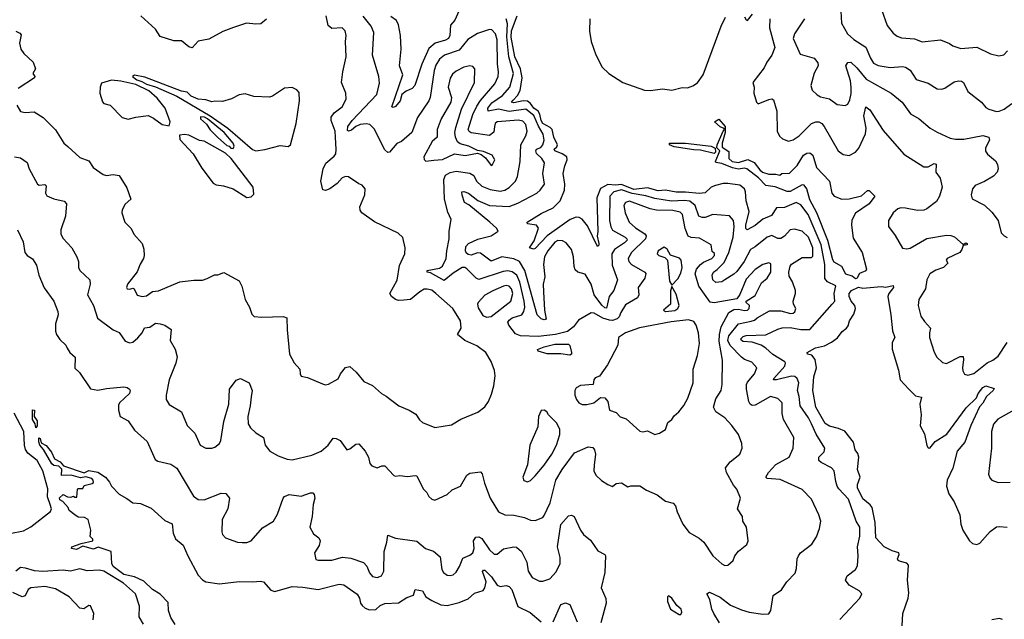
# Model space of a CAD drawing. Extents: x 1493970 to 1595317, y 729910 to 844791.
# Tile 63 of 256: x 1550200 to 1556686, y 762258 to 766209. Entities that reach past the tile are written whole.
import ezdxf

# ---------------------------------------------------------------- set-up
doc = ezdxf.new("R2010")
doc.units = 0

msp = doc.modelspace()

# ---------------------------------------------------------------- linework, layer by layer
at = {"layer": '0CON10XD'}
for points in [[(1553093.8, 766265), (1553067.1, 766205), (1553038.4, 766171.6), (1553033.2, 766105), (1553025, 766085.5), (1553005.8, 766074.2), (1552936.5, 766055), (1552895, 766019.2), (1552849.5, 765915), (1552803.6, 765775), (1552784.7, 765755.3), (1552745, 765737.5), (1552717.3, 765715), (1552707, 765673), (1552675, 765637.3), (1552661.1, 765631.1), (1552650.6, 765635), (1552724.7, 765845), (1552700.9, 765905), (1552712.5, 766015), (1552709.1, 766105), (1552696.2, 766175), (1552682.9, 766202.9), (1552645, 766228.8)], [(1555610, 766265), (1555614.4, 766185), (1555652.5, 766115), (1555695, 766077.3), (1555775, 766028.2), (1555805.2, 765955.2), (1555825, 765922.7), (1555855, 765906.4), (1555935, 765893.8), (1556015, 765900), (1556036.2, 765896.2), (1556065, 765875.8), (1556105.5, 765815.5), (1556185, 765791.2), (1556245, 765753.8), (1556275, 765750), (1556295, 765757.5), (1556355, 765798.9), (1556385, 765806.9), (1556405, 765804.3), (1556417.1, 765795), (1556446.4, 765736.4), (1556535.7, 765665.7), (1556565, 765631.2), (1556585, 765618.8), (1556635, 765604.3), (1556652.5, 765605), (1556685, 765618.5), (1556735, 765656.5)], [(1555876.2, 766275), (1555915, 766171.2), (1555955, 766120.8), (1555980.4, 766100.4), (1556008.3, 766088.3), (1556095, 766082.7), (1556145, 766063.2), (1556265, 766077.1), (1556325, 766052), (1556347, 766037), (1556399.1, 766019.1), (1556505, 766027.5), (1556594.4, 765984.4), (1556651.2, 765971.2), (1556683.2, 765976.8), (1556707.3, 766002.7)], [(1550180.6, 765645), (1550205, 765603.8), (1550235, 765598), (1550295, 765602), (1550355, 765564), (1550435, 765484), (1550491.4, 765395), (1550517, 765373), (1550595, 765300), (1550655, 765278.8), (1550684.1, 765234.1), (1550748.7, 765188.7), (1550772.4, 765182.4), (1550815, 765188.1), (1550855, 765182.5), (1550905, 765100), (1550930.8, 765025), (1550895, 764993.3), (1550873.8, 764955), (1550873.3, 764935), (1550892.5, 764875), (1550935, 764832.5), (1550951.2, 764795), (1551006, 764735), (1551017.3, 764697.3), (1551018.8, 764655), (1551016.2, 764635), (1550993.2, 764596.8), (1550973.7, 764546.3), (1550909.4, 764465), (1550904.3, 764445), (1550908.8, 764435), (1550925, 764432.3), (1550945, 764438.8), (1550954.7, 764434.7), (1550974.6, 764394.6), (1551005.6, 764384.4), (1551035, 764390), (1551075, 764417.5), (1551115, 764421.9), (1551255, 764480.8), (1551347, 764493), (1551405, 764492.5), (1551435, 764502.5), (1551483.6, 764526.4), (1551505, 764527.5), (1551545, 764542.5), (1551645, 764487.5), (1551663.9, 764453.9), (1551684.2, 764364.2), (1551713.9, 764313.9), (1551729.3, 764269.3), (1551745, 764252.5), (1551795, 764248.8), (1551935, 764254), (1551960, 764245), (1551960.8, 764165), (1551977.5, 764005), (1552007.7, 763947.7), (1552046.1, 763906.1), (1552046.7, 763875), (1552055, 763860), (1552095, 763850), (1552195, 763808.8), (1552215, 763803.3), (1552235, 763806.7), (1552298.7, 763841.3), (1552313.3, 763875), (1552345, 763916.7), (1552375, 763922.5), (1552415.9, 763885.9), (1552466.2, 763825), (1552525, 763798), (1552583.8, 763745), (1552615, 763728), (1552697.5, 763665), (1552765.5, 763635.5), (1552808.7, 763608.7), (1552832.6, 763572.6), (1552853.4, 763553.4), (1552935, 763521.4), (1553045, 763538.8), (1553105, 763575.8), (1553218.3, 763621.7), (1553263.3, 763656.7), (1553288.2, 763691.8), (1553307.9, 763742.1), (1553322.5, 763795), (1553331.7, 763861.7), (1553327.1, 763897.1), (1553305.5, 763955.5), (1553270, 764015), (1553210.4, 764060.4), (1553131.9, 764095), (1553083.8, 764135), (1553107.5, 764175), (1553104, 764225), (1553052.5, 764305), (1552941.2, 764405), (1552915, 764425.7), (1552885, 764434), (1552865, 764432.5), (1552835, 764415.8), (1552775, 764365.6), (1552730.9, 764360.9), (1552695, 764358.9), (1552675, 764365.6), (1552648.1, 764385), (1552637.8, 764405), (1552687.1, 764492.9), (1552701.7, 764588.3), (1552737.8, 764665), (1552739.2, 764705), (1552723.6, 764773.6), (1552692.3, 764802.3), (1552537, 764877), (1552453.8, 764935), (1552443, 764953), (1552441.4, 764975), (1552474.2, 765055), (1552476.2, 765095), (1552455, 765118.8), (1552435, 765126.2), (1552365, 765173.8), (1552345, 765175.6), (1552325, 765166.7), (1552290.8, 765129.2), (1552242.9, 765095), (1552215, 765083.2), (1552196.8, 765086.8), (1552184.6, 765145), (1552200, 765225), (1552217, 765263), (1552271.3, 765308.7), (1552282, 765325), (1552285.6, 765354.4), (1552279.6, 765435), (1552277, 765475), (1552251.4, 765545), (1552252.7, 765567.3), (1552271.1, 765595), (1552324.6, 765635.4), (1552351.5, 765685), (1552347.5, 765725), (1552320.8, 765795), (1552327.5, 765865), (1552350.6, 765965), (1552346.7, 766065), (1552351.1, 766105), (1552344.5, 766134.5), (1552325, 766154.3), (1552255, 766150), (1552230.8, 766170.8), (1552218.9, 766235)], [(1551825, 766211.2), (1551787.9, 766182.1), (1551755, 766178.6), (1551694.5, 766185.5), (1551607.5, 766157.5), (1551538.7, 766131.3), (1551445, 766080), (1551375, 766068), (1551335, 766023.8), (1551315, 766030), (1551265, 766069.2), (1551215, 766070), (1551125, 766098), (1551095, 766146.2), (1550998.6, 766235)], [(1552935, 763043.3), (1553015, 763080), (1553048.6, 763111.4), (1553103.3, 763135), (1553145, 763208), (1553165, 763220), (1553235, 763228.8), (1553246.6, 763216.6), (1553261.9, 763155), (1553299.6, 763055), (1553353.8, 762965), (1553395, 762946.7), (1553455, 762943.3), (1553525, 762927.5), (1553565, 762910), (1553595, 762908.1), (1553645, 762927.5), (1553655, 762942), (1553695, 763025.8), (1553732.8, 763175), (1553774.1, 763245), (1553855, 763355.6), (1553945, 763394), (1553975, 763390), (1553986, 763375), (1553992.5, 763345), (1553985, 763272.5), (1553981.9, 763235), (1553995, 763206.7), (1554032.1, 763172.1), (1554075, 763146.7), (1554105, 763132.5), (1554128.3, 763151.7), (1554165, 763157.5), (1554205, 763130), (1554225, 763137.5), (1554285, 763136.2), (1554328.8, 763108.8), (1554398.3, 763078.3), (1554455, 763036), (1554505, 763023.8), (1554519.2, 763005), (1554530, 762965), (1554569.2, 762885), (1554610.5, 762830.5), (1554675, 762793.1), (1554706.9, 762766.9), (1554765, 762676.2), (1554825, 762622.5), (1554845, 762612.5), (1554865, 762614), (1554900, 762645), (1554911.2, 762675), (1554935, 762707.5), (1554989.7, 762750.3), (1554998.9, 762775), (1554987.5, 762865), (1554964.4, 762905), (1554962, 762935), (1554929.4, 762985), (1554948.6, 763055), (1554924, 763115), (1554902.6, 763142.6), (1554855, 763224), (1554850, 763255), (1554881.2, 763295), (1554944.5, 763345.5), (1554960, 763385), (1554958, 763415), (1554936.2, 763475), (1554892, 763535), (1554845, 763585.6), (1554785.4, 763625.4), (1554770.9, 763655), (1554785, 763710.8), (1554820, 763765), (1554827.5, 763805), (1554830.8, 763965), (1554808.8, 764088.8), (1554808.9, 764135), (1554821.7, 764185), (1554871.3, 764278.7), (1554905, 764298.9), (1554935, 764300.6), (1554975, 764291.4), (1554995.5, 764295), (1555005.4, 764305), (1555006.9, 764325), (1554986.7, 764345), (1554986.7, 764355), (1555045, 764392.3), (1555085.7, 764474.3), (1555124.1, 764505.9), (1555148, 764545), (1555148.9, 764598.9), (1555135, 764607.3), (1555095, 764595.5), (1555045, 764563.1), (1554985, 764499.6), (1554945, 764398), (1554925, 764370), (1554775, 764341.9), (1554747.6, 764347.6), (1554673.3, 764453.3), (1554649.5, 764535), (1554659.1, 764565), (1554685, 764595.3), (1554705, 764610.9), (1554758.5, 764635), (1554776.2, 764655), (1554777.8, 764667.8), (1554761.1, 764681.1), (1554754.5, 764724.5), (1554679, 764769), (1554623.8, 764773.8), (1554603, 764783), (1554582.9, 764832.9), (1554565.9, 764925), (1554551.5, 764941.5), (1554502.1, 764952.1), (1554395, 764952.8), (1554352.8, 764962.8), (1554216.6, 765013.4), (1554190, 765005), (1554180.7, 764985), (1554188, 764935), (1554215.2, 764875.2), (1554256.5, 764836.5), (1554318.3, 764798.3), (1554327.6, 764785), (1554323.5, 764765), (1554231.1, 764675), (1554209.2, 764635), (1554213.1, 764615), (1554230.8, 764595), (1554318.8, 764545), (1554325.5, 764535.5), (1554318.2, 764505), (1554274.5, 764445), (1554277.9, 764395), (1554269.5, 764375), (1554191.2, 764328.8), (1554160, 764280), (1554149.4, 764250.6), (1554135, 764238.3), (1554105, 764227.3), (1554085, 764228.6), (1554041.7, 764241.7), (1553985, 764274.5), (1553965, 764276.9), (1553881.5, 764228.5), (1553848, 764185), (1553808.2, 764155), (1553728.6, 764135), (1553615, 764120.3), (1553498, 764125), (1553465, 764139.6), (1553421.8, 764195), (1553416.4, 764215), (1553425, 764228.9), (1553445, 764243.1), (1553508.2, 764265), (1553521.1, 764285), (1553526.5, 764315), (1553523.8, 764355), (1553495, 764479.6), (1553474.6, 764524.6), (1553445, 764548.3), (1553415, 764554.3), (1553385, 764549.8), (1553225, 764497.3), (1553205.9, 764505.9), (1553145, 764567.5), (1553133.3, 764575), (1553115.3, 764575.3), (1553055, 764538.3), (1552995, 764489.2), (1552905, 764540.6), (1552884.2, 764545), (1552885, 764556.5), (1552965, 764570.7), (1552985.9, 764584.1), (1553008.7, 764635), (1553014.4, 764685.6), (1553030, 764765), (1553028.4, 764815), (1553042.6, 764892.6), (1553021.2, 764941.2), (1552997.8, 765025), (1552993.3, 765155), (1553003.8, 765185), (1553035, 765200.9), (1553075, 765210.8), (1553165, 765197.5), (1553192.6, 765182.6), (1553209.1, 765145), (1553245, 765111.8), (1553298.9, 765088.9), (1553365, 765078), (1553394.7, 765085.3), (1553425, 765103.3), (1553465, 765144.4), (1553480, 765175), (1553496.2, 765275), (1553501.1, 765385), (1553535, 765444.2), (1553543.8, 765475), (1553535, 765517.5), (1553515, 765539.6), (1553485, 765546.1), (1553345, 765535.4), (1553332.2, 765525), (1553327.1, 765505), (1553323.1, 765466.9), (1553293.8, 765446.2), (1553175, 765464.2), (1553161.5, 765471.5), (1553154.7, 765485), (1553185.5, 765585), (1553210.5, 765639.5), (1553235, 765677.3), (1553330, 765785), (1553350.8, 765835), (1553354.7, 765865), (1553346.7, 765915), (1553344.7, 766075), (1553334.6, 766115), (1553311.1, 766141.1), (1553295, 766143.3), (1553215, 766117.2), (1553152.1, 766077.9), (1553095, 766007.4), (1552998.1, 765975), (1552965, 765948.5), (1552941.2, 765908.8), (1552929.6, 765875), (1552904.1, 765695), (1552895, 765673.5), (1552820, 765565), (1552784, 765465), (1552715, 765406.2), (1552685, 765392.5), (1552635, 765335.8), (1552625, 765334.2), (1552605, 765350.8), (1552535, 765490), (1552507.1, 765517.1), (1552482.9, 765522.9), (1552442.3, 765517.7), (1552414.8, 765505.2), (1552385, 765480), (1552365, 765474.2), (1552358.8, 765478.8), (1552361.5, 765505), (1552389.2, 765545), (1552553.3, 765715), (1552570, 765790), (1552566.7, 765835), (1552523.6, 765975), (1552533.5, 766125), (1552515.9, 766165.9), (1552462.9, 766232.9)], [(1554809.8, 762235), (1554772.2, 762295), (1554758.5, 762325), (1554747.1, 762387.1), (1554727.5, 762425), (1554744.1, 762435.9), (1554815, 762404.5), (1554881.7, 762351.7), (1554955, 762320), (1555005, 762305.5), (1555095, 762291.1), (1555135.5, 762294.5), (1555147.5, 762315), (1555164, 762415), (1555217.6, 762452.4), (1555254.2, 762505), (1555308, 762562), (1555318.3, 762591.7), (1555322.2, 762655), (1555329.4, 762675), (1555344.3, 762695), (1555417.2, 762752.8), (1555450, 762800), (1555469.4, 762855), (1555477.1, 762905), (1555464.4, 762945), (1555415, 763048.8), (1555355, 763114), (1555209.6, 763179.6), (1555125, 763186.2), (1555116.2, 763195), (1555131.9, 763225), (1555181.7, 763278.3), (1555268.6, 763325), (1555294.4, 763385), (1555300.6, 763455), (1555231.1, 763575), (1555222.8, 763612.8), (1555223.1, 763685), (1555195, 763713.1), (1555145, 763726.5), (1555045, 763669.1), (1555025, 763665.7), (1555012, 763675), (1555003.4, 763693.4), (1554988, 763775), (1554988.4, 763805), (1554995, 763820.9), (1555040.3, 763875), (1555055.4, 763915.4), (1555022.6, 763952.6), (1554975, 763968.8), (1554955, 763984.5), (1554881.3, 764061.3), (1554865.4, 764095), (1554872, 764125), (1554935, 764204.7), (1555017.8, 764222.2), (1555040.8, 764229.2), (1555057.9, 764245), (1555138.7, 764291.3), (1555215, 764290.4), (1555276.9, 764273.1), (1555295, 764273.8), (1555306.4, 764283.6), (1555312.7, 764305), (1555297.8, 764335), (1555295.6, 764354.4), (1555311.4, 764405), (1555310, 764425), (1555291.7, 764481.7), (1555268.6, 764518.6), (1555266.5, 764545), (1555275.4, 764585), (1555285, 764598.5), (1555355, 764641.2), (1555415, 764642.5), (1555425, 764650), (1555425, 764705.8), (1555396.6, 764775), (1555355, 764815.6), (1555305, 764829.4), (1555275, 764824.4), (1555237.8, 764782.2), (1555215, 764766.2), (1555195, 764767.1), (1555155, 764786.4), (1555125, 764775.9), (1555045, 764711.6), (1555013.8, 764695), (1554972.3, 764615), (1554925, 764549.7), (1554905, 764531.2), (1554844.8, 764495.2), (1554825, 764480.4), (1554785, 764476.5), (1554765.5, 764495), (1554760.8, 764525), (1554769.4, 764545), (1554795, 764561.8), (1554841.2, 764608.8), (1554871.1, 764675), (1554899.1, 764775), (1554906.4, 764846.4), (1554901.4, 764885), (1554876.1, 764916.1), (1554765, 764924.1), (1554715, 764904.6), (1554694.7, 764904.7), (1554674.5, 764915), (1554650.5, 764985), (1554615, 765012.2), (1554577.1, 765017.1), (1554493.3, 765013.3), (1554385, 765029.4), (1554325, 765047.5), (1554235, 765064.1), (1554165, 765088.5), (1554114.6, 765075), (1554086.7, 765045), (1554085.3, 764884.7), (1554093.6, 764843.6), (1554105, 764822.9), (1554189.1, 764775), (1554200, 764765), (1554201.3, 764755), (1554185, 764737.5), (1554118.7, 764695), (1554100.8, 764665), (1554102.2, 764592.2), (1554138.5, 764495), (1554114.4, 764425), (1554083.1, 764385), (1554065, 764308.5), (1554055, 764309.8), (1554035, 764327), (1553983.7, 764395), (1553965, 764465.7), (1553925, 764532.5), (1553875.7, 764545.7), (1553860.2, 764560.2), (1553851.6, 764581.6), (1553848, 764645), (1553835.6, 764695), (1553799.4, 764739.4), (1553775, 764752.3), (1553745, 764754.4), (1553725, 764743), (1553678.3, 764685), (1553657.6, 764645), (1553650.2, 764595), (1553659.5, 764515), (1553648.7, 764465), (1553651, 764415), (1553657, 764295), (1553668.5, 764235), (1553655, 764230), (1553635, 764237.9), (1553608.9, 764265), (1553526.9, 764556.9), (1553493.4, 764615), (1553455, 764633.7), (1553375, 764646.8), (1553305, 764617.1), (1553235, 764671.1), (1553215, 764671.5), (1553175, 764656.7), (1553155, 764660.9), (1553141.6, 764671.6), (1553136.5, 764685), (1553138.9, 764715), (1553157.1, 764735), (1553217, 764763), (1553306.1, 764783.9), (1553352, 764815), (1553341.1, 764835), (1553297.8, 764875), (1553159, 764989), (1553130.5, 765005), (1553115, 765051.9), (1553112.2, 765075), (1553125, 765076.5), (1553155.5, 765065.5), (1553216.9, 765016.9), (1553294.2, 764984.2), (1553425, 764978.5), (1553480.6, 764999.4), (1553605.7, 765065), (1553629.4, 765085), (1553658.1, 765125), (1553647.1, 765195), (1553657.9, 765265), (1553640, 765295), (1553605, 765326), (1553599.5, 765345), (1553605, 765356), (1553632.5, 765367.5), (1553646.9, 765385), (1553655.3, 765415), (1553648.9, 765455), (1553616.6, 765506.6), (1553586.6, 765576.6), (1553535, 765619.2), (1553425, 765602.9), (1553355, 765618.6), (1553286.6, 765606.6), (1553284.4, 765625), (1553310.1, 765659.9), (1553379.9, 765710.1), (1553427.6, 765765), (1553452.5, 765855), (1553422, 765965), (1553410, 766095), (1553412.5, 766182.5), (1553405.3, 766215)], [(1555603, 762257), (1555735, 762396.7), (1555746.7, 762425), (1555730, 762445), (1555665, 762483.3), (1555640, 762515), (1555651.2, 762545), (1555705, 762585.7), (1555719.4, 762610.6), (1555723.3, 762675), (1555718.8, 762735), (1555734.5, 762805), (1555733.5, 762865), (1555710, 762905), (1555659.5, 763049.5), (1555596.3, 763116.3), (1555585.6, 763135), (1555575.6, 763165), (1555566.4, 763236.4), (1555548, 763255), (1555479.9, 763289.9), (1555464.5, 763305), (1555464.5, 763325), (1555499.5, 763360.5), (1555504.5, 763385), (1555447.7, 763477.7), (1555415, 763545.5), (1555395.4, 763585.4), (1555340.8, 763665), (1555335.2, 763725), (1555324.5, 763765), (1555332.2, 763815), (1555322, 763845), (1555306.6, 763856.6), (1555285, 763860), (1555186.2, 763835), (1555166.1, 763836.1), (1555167.3, 763845), (1555241.2, 763925), (1555245.4, 763945), (1555240.5, 763955), (1555161.7, 764001.7), (1555114.7, 764045), (1555085, 764063.1), (1555025, 764084.4), (1554965, 764088.8), (1554953.8, 764095), (1554951.2, 764105), (1554965, 764121.2), (1554985, 764128), (1555115, 764131.1), (1555195, 764170.4), (1555222.5, 764177.5), (1555275, 764180.7), (1555345, 764167.3), (1555405, 764166.2), (1555553.1, 764335), (1555569.6, 764355), (1555564.5, 764405), (1555577.1, 764455), (1555521.9, 764481.9), (1555503.2, 764503.2), (1555503.9, 764596.1), (1555480.3, 764725), (1555395, 764926.1), (1555345, 764989.3), (1555315, 765004.1), (1555238.4, 764971.6), (1555185, 764968.5), (1555151.7, 764918.3), (1555095, 764894.7), (1555045, 764852.7), (1554993.2, 764823.2), (1554983.5, 764833.5), (1554983.2, 764855), (1555006, 764945), (1554986.7, 765015), (1554982.3, 765075), (1554973.8, 765093.8), (1554945, 765118.3), (1554865, 765130.2), (1554835, 765130.4), (1554784.1, 765115.9), (1554755, 765104.5), (1554715, 765068.5), (1554675, 765062.7), (1554585, 765072.6), (1554525, 765071.8), (1554455, 765086), (1554405, 765080.7), (1554335, 765100), (1554245, 765090.8), (1554165, 765123.5), (1554125, 765117.5), (1554075, 765122.5), (1554025, 765096.5), (1554001.5, 765035), (1554007.5, 764812.5), (1554003.2, 764783.2), (1554015.4, 764735), (1554015, 764723.3), (1554006.7, 764715), (1553941, 764851), (1553905.2, 764895.2), (1553885, 764906), (1553865, 764906.6), (1553826.9, 764893.1), (1553704.4, 764805.6), (1553675, 764783.4), (1553595, 764700.6), (1553585, 764697.1), (1553557.5, 764705), (1553589.4, 764750.6), (1553617.2, 764835), (1553605, 764853.9), (1553545, 764864.6), (1553542.5, 764875), (1553635, 764931.2), (1553715, 764968.2), (1553759.8, 765015), (1553788.7, 765085), (1553790.6, 765125), (1553779.8, 765195), (1553790.8, 765245), (1553807.4, 765285), (1553805.2, 765305), (1553773.9, 765325), (1553724.3, 765345), (1553720, 765355), (1553739.2, 765370.8), (1553742.9, 765385), (1553719.6, 765435), (1553707.1, 765485), (1553695, 765498.9), (1553645.7, 765525.7), (1553635.7, 765545), (1553627.2, 765587.2), (1553615.9, 765605), (1553586.7, 765625), (1553565, 765657.3), (1553545, 765672.9), (1553516.1, 765673.9), (1553455, 765660.2), (1553440, 765665), (1553450.9, 765679.1), (1553479.8, 765710.2), (1553497.2, 765742.8), (1553510.2, 765825), (1553499.5, 765885), (1553461.5, 765965), (1553437.3, 766092.7), (1553439, 766135), (1553476, 766235)], [(1553955.5, 766215), (1553953.6, 766133.6), (1553965.5, 766065.5), (1553995, 765977.5), (1554036.2, 765895), (1554080, 765855), (1554173.8, 765795), (1554315, 765744.2), (1554355, 765741.4), (1554435, 765753.8), (1554495, 765743.8), (1554565, 765761.2), (1554599.3, 765760.7), (1554635, 765772), (1554665, 765792), (1554702.2, 765845), (1554820, 766165), (1554848.9, 766225)], [(1554975, 766227.5), (1554985, 766207.5), (1554995, 766203.3), (1555027.5, 766245)], [(1555142.3, 766215), (1555139.4, 766155), (1555173.5, 766025), (1555155, 765975.8), (1555121.3, 765928.7), (1555105, 765891.5), (1555029.2, 765795), (1555038, 765765), (1555036.2, 765725), (1555054.2, 765664.2), (1555065, 765653.8), (1555135, 765683.8), (1555155, 765686.2), (1555165, 765680), (1555187.5, 765605), (1555188.8, 765475), (1555205, 765440.8), (1555225, 765424.2), (1555265, 765409.2), (1555295, 765416.7), (1555335, 765444.5), (1555416.1, 765523.9), (1555445, 765536.5), (1555465, 765536.2), (1555483.3, 765525), (1555498.5, 765505), (1555592, 765345), (1555625, 765320), (1555665, 765313.3), (1555705, 765335.7), (1555727, 765363), (1555772.4, 765457.6), (1555775.3, 765495), (1555760.7, 765575), (1555775, 765634), (1555800.5, 765615), (1555888.7, 765478.7), (1556023.6, 765323.6), (1556155, 765239.2), (1556185, 765239.1), (1556225, 765261.2), (1556237.7, 765257.7), (1556234.6, 765204.6), (1556264.7, 765164.7), (1556276.3, 765105), (1556260.2, 765045), (1556240.1, 765009.9), (1556175, 764961.7), (1556155, 764953.6), (1556115, 764950.7), (1556035, 764967.8), (1556005, 764968.5), (1555985, 764962.2), (1555953.6, 764936.4), (1555924.3, 764885), (1555922.5, 764845), (1555966.6, 764786.6), (1556015, 764703.3), (1556045, 764699.2), (1556065, 764703.1), (1556175, 764766.2), (1556305, 764788.2), (1556335, 764786.9), (1556358.3, 764778.3), (1556415, 764727.5), (1556432.5, 764737.5), (1556442.5, 764735), (1556442.5, 764725), (1556415, 764720), (1556406.9, 764695), (1556392.2, 764675), (1556310, 764635), (1556303.3, 764625), (1556313.3, 764605), (1556285, 764575.8), (1556235, 764558.2), (1556196.6, 764533.4), (1556176.2, 764495), (1556166.2, 764435), (1556122.2, 764365), (1556118.6, 764325), (1556137.1, 764255), (1556159.5, 764219.5), (1556200, 764175), (1556192.9, 764145), (1556194.4, 764114.4), (1556225, 764017.5), (1556242, 763985)], [(1555370.5, 766215), (1555303.8, 766116.2), (1555295.4, 766085), (1555341.1, 765981.1), (1555434.2, 765954.2), (1555458, 765925), (1555460, 765905), (1555434, 765856), (1555412.2, 765775), (1555421.4, 765745), (1555452.6, 765712.6), (1555475, 765699.4), (1555535, 765687.3), (1555585, 765649.5), (1555637.4, 765642.6), (1555655, 765652), (1555668.6, 765681.4), (1555677.3, 765722.7), (1555676.4, 765763.6), (1555673, 765805), (1555642.9, 765905), (1555655, 765927.1), (1555675, 765928.1), (1555715, 765892.2), (1555777, 765817), (1555940, 765725), (1556014.4, 765665), (1556068.2, 765588.2), (1556126, 765555), (1556198.8, 765495), (1556245, 765467.5), (1556328.9, 765428.9), (1556365, 765421.1), (1556418.8, 765421.2), (1556545, 765445.4), (1556583.8, 765435), (1556588.1, 765415), (1556563.1, 765365), (1556563.2, 765343.2), (1556575, 765322), (1556629.1, 765279.1), (1556640.6, 765255), (1556645.5, 765225), (1556638.6, 765205), (1556615, 765177.1), (1556556.8, 765143.2), (1556495, 765115.6), (1556477.1, 765095), (1556468.8, 765055), (1556475, 765027.5), (1556555.9, 764985.9), (1556605, 764941.4), (1556645.3, 764885.3), (1556665.8, 764805), (1556684.6, 764784.6), (1556704.4, 764774.4)], [(1550175, 766133.8), (1550200.7, 766120.7), (1550208.8, 766108.8), (1550198.1, 766055), (1550207.9, 766015), (1550226.5, 765985), (1550288.5, 765928.5), (1550304.4, 765885.6), (1550286.2, 765855), (1550300, 765835), (1550297.1, 765825), (1550190.6, 765755)], [(1553305, 765248.8), (1553315, 765253.8), (1553330.8, 765285), (1553312, 765315), (1553255, 765340.8), (1553215, 765347.5), (1553158, 765375), (1553100.5, 765390.5), (1553083.7, 765403.7), (1553070.8, 765435), (1553067.4, 765465), (1553072.3, 765497.7), (1553111, 765619), (1553195.4, 765795), (1553199.2, 765885), (1553185, 765900), (1553165, 765904.3), (1553125, 765895.6), (1553075, 765869.2), (1553050.6, 765849.4), (1553035, 765823.8), (1553022.9, 765765), (1553043.5, 765695), (1553040, 765665), (1552976.5, 765555), (1552949.6, 765485), (1552951, 765435), (1552917.5, 765405), (1552862.9, 765305), (1552865, 765287.5), (1552875, 765276.7), (1552927.3, 765282.7), (1552985, 765286.7), (1553065, 765324.1), (1553135, 765313.2), (1553215, 765330), (1553240, 765320), (1553268.6, 765298.6), (1553305, 765248.8)], [(1551185, 765510), (1551190, 765535), (1551157.5, 765625), (1551105, 765692.5), (1551050.7, 765740.7), (1550965, 765782.5), (1550865, 765803.8), (1550805, 765811.2), (1550739.2, 765790.8), (1550729.2, 765765), (1550728, 765725), (1550745, 765667.5), (1550755, 765656.7), (1550796.1, 765646.1), (1550875, 765563.8), (1550915, 765554), (1550965, 765567.5), (1551045, 765576.7), (1551080.7, 765560.7), (1551138.3, 765518.3), (1551185, 765510)], [(1551755, 765345.5), (1551815, 765352.9), (1551915, 765380.8), (1551967.7, 765372.3), (1551983.8, 765385), (1552021.2, 765525), (1552043.9, 765673.9), (1552040, 765730), (1552025, 765747.5), (1551995, 765762.5), (1551945, 765757.5), (1551865, 765703.8), (1551845, 765698), (1551742.7, 765702.7), (1551685, 765720), (1551646.1, 765713.9), (1551595, 765686.2), (1551535, 765668.8), (1551485, 765672.5), (1551465, 765667.5), (1551425, 765680), (1551375, 765684), (1551330, 765705), (1551302.1, 765732.1), (1551265, 765737.8), (1551025, 765830.9), (1550955, 765842.5), (1550942.5, 765835), (1550972.5, 765812.5), (1551005, 765802), (1551035, 765783.3), (1551095.4, 765765.4), (1551234.2, 765705), (1551455, 765576), (1551571.2, 765495), (1551733.2, 765353.2), (1551755, 765345.5)], [(1551605, 765360), (1551612.5, 765375), (1551606, 765395), (1551546.7, 765465), (1551436.1, 765556.1), (1551416.4, 765566.4), (1551391.7, 765568.3), (1551390, 765555), (1551429.3, 765519.3), (1551453.6, 765483.6), (1551503.6, 765433.6), (1551565, 765380), (1551580, 765375), (1551591.7, 765361.7), (1551605, 765360)], [(1555705, 764501.7), (1555685, 764518.9), (1555641.7, 764531.7), (1555615, 764582), (1555565, 764611.2), (1555555.5, 764625.5), (1555522.9, 764752.9), (1555451.1, 764935), (1555405, 765022), (1555384.3, 765094.3), (1555368.5, 765118.5), (1555355, 765120), (1555275, 765076.5), (1555255, 765075.6), (1555177.2, 765107.2), (1555115.3, 765115.3), (1555067.2, 765167.2), (1554990.8, 765225), (1554975, 765229.4), (1554935, 765224.8), (1554895, 765232.3), (1554825, 765260.9), (1554786.7, 765266.7), (1554783.3, 765275), (1554812, 765345), (1554792.5, 765365), (1554794, 765384), (1554835, 765473.8), (1554843.8, 765485), (1554840.7, 765490.7), (1554813.3, 765503.3), (1554776.2, 765535), (1554805, 765553.1), (1554847.5, 765505), (1554847.5, 765465), (1554827.8, 765395), (1554827.9, 765367.9), (1554870.6, 765340.6), (1554870.9, 765295), (1554894, 765275), (1554935, 765267.9), (1554996.6, 765286.6), (1555038, 765268), (1555075, 765219.2), (1555093.8, 765205), (1555135, 765190.6), (1555180.7, 765190.7), (1555206.7, 765183.3), (1555220, 765195), (1555271.7, 765198.3), (1555322.2, 765247.8), (1555364, 765315), (1555385, 765328.6), (1555405, 765330.8), (1555425, 765316.2), (1555448.5, 765235), (1555534.4, 765145), (1555550, 765065), (1555565.5, 765045.5), (1555615, 765026.7), (1555665, 765027.5), (1555745, 765047.5), (1555785, 765084), (1555795, 765084), (1555832.5, 765045), (1555795, 764994.5), (1555705.4, 764934.6), (1555682.7, 764887.3), (1555679.1, 764855), (1555689.5, 764769.5), (1555749.4, 764675), (1555778.5, 764565), (1555775, 764553.5), (1555733.1, 764536.9), (1555715, 764502.3), (1555705, 764501.7)], [(1551695, 765037.5), (1551725, 765042.5), (1551741.7, 765058.3), (1551736.7, 765105), (1551593, 765293), (1551555, 765330), (1551415, 765407.5), (1551383.6, 765413.6), (1551315, 765447.5), (1551285, 765452.5), (1551251.7, 765448.3), (1551255, 765420), (1551343.3, 765325), (1551399.3, 765229.3), (1551475, 765132.5), (1551495, 765120), (1551543, 765113), (1551605, 765093.3), (1551695, 765037.5)], [(1554775, 765326.2), (1554685, 765350), (1554640.5, 765350.5), (1554511.7, 765371.7), (1554480, 765385), (1554480, 765395), (1554585, 765395.8), (1554755, 765375.8), (1554781.2, 765361.2), (1554783.8, 765335), (1554775, 765326.2)], [(1550165, 765304.3), (1550205, 765298.1), (1550248.5, 765268.5), (1550263.1, 765225), (1550316, 765125), (1550328.1, 765118.1), (1550365, 765122.5), (1550374, 765115), (1550369.2, 765065), (1550379.1, 765049.1), (1550425, 765028.6), (1550492.7, 765012.7), (1550508, 764995), (1550500.9, 764915), (1550470.6, 764825), (1550470, 764795), (1550485, 764768), (1550544, 764705), (1550576.7, 764645), (1550586.7, 764615), (1550586.2, 764575), (1550596.2, 764555), (1550662, 764495), (1550663.1, 764465), (1550646.7, 764395), (1550685, 764326), (1550712.6, 764242.6), (1550815, 764164), (1550855, 764146.7), (1550895, 764090), (1550925, 764078.8), (1550945, 764083.3), (1550976.9, 764113.1), (1551007.1, 764145), (1551021.4, 764178.6), (1551057.9, 764182.1), (1551095, 764208.8), (1551124.6, 764204.6), (1551155.5, 764195.5), (1551198.3, 764168.3), (1551190.6, 764095), (1551225, 764036.7), (1551237, 763987), (1551229.4, 763945), (1551183.6, 763835), (1551165.6, 763735), (1551165.6, 763705.6), (1551183.6, 763673.6), (1551265.7, 763625), (1551302.9, 763535), (1551354.4, 763484.4), (1551388.8, 763405), (1551425, 763386), (1551465, 763386), (1551485, 763392), (1551515.8, 763415), (1551524.2, 763435), (1551545, 763560), (1551576.9, 763675), (1551581.5, 763775), (1551625, 763834.2), (1551655, 763844.2), (1551712.5, 763815), (1551731.4, 763765), (1551724.1, 763724.1), (1551718.6, 763665), (1551701.9, 763595), (1551705.7, 763545), (1551719.8, 763519.8), (1551755, 763486), (1551806.7, 763455), (1551815.8, 763405), (1551847.5, 763365), (1551903.3, 763335), (1551962.6, 763312.6), (1551995, 763309.5), (1552125, 763339.4), (1552185, 763366.4), (1552231.4, 763405), (1552265, 763451.2), (1552285, 763450), (1552310, 763435), (1552355, 763373.3), (1552375, 763381.2), (1552415, 763412), (1552433.8, 763413.8), (1552475.7, 763365.7), (1552497.5, 763325), (1552506.2, 763285), (1552519.5, 763269.5), (1552555, 763256.2), (1552585, 763270), (1552605, 763270), (1552664.3, 763204.3), (1552675, 763200), (1552705, 763205.7), (1552755, 763198.6), (1552805, 763205.7), (1552815, 763202), (1552857.7, 763117.7), (1552882.3, 763092.3), (1552895.9, 763065.9), (1552915, 763048.8), (1552935, 763043.3)], [(1550186, 764825), (1550222.2, 764745), (1550233.1, 764675), (1550250, 764655), (1550285, 764634), (1550311.1, 764591.1), (1550324.7, 764524.7), (1550360.8, 764440.8), (1550423.7, 764353.7), (1550451.9, 764285), (1550452.2, 764265), (1550434.5, 764205), (1550435.4, 764155.4), (1550441.5, 764135), (1550465, 764101.9), (1550502.9, 764065), (1550513.1, 764045), (1550530.8, 764015), (1550564.3, 763984.3), (1550562.5, 763912.5), (1550593, 763883), (1550666.4, 763776.4), (1550715, 763766.5), (1550771.7, 763778.3), (1550885, 763788.6), (1550907.5, 763785), (1550923.8, 763775), (1550928, 763765), (1550922, 763745), (1550858, 763685), (1550850.5, 763669.5), (1550850.6, 763635), (1550861.2, 763595), (1550913.3, 763565), (1550955, 763503.8), (1551038.9, 763428.9), (1551091.3, 763311.3), (1551110.7, 763300.7), (1551195, 763278.9), (1551235, 763252.5), (1551345, 763069.4), (1551375, 763047.5), (1551415, 763045.4), (1551527.7, 763087.7)], [(1554495, 764460), (1554535, 764501.2), (1554555, 764538), (1554563.5, 764575), (1554557.5, 764625), (1554546.8, 764636.8), (1554487.7, 764657.7), (1554465, 764696.7), (1554445, 764708.8), (1554406.2, 764685), (1554400, 764665), (1554410, 764655), (1554450.7, 764640.7), (1554467.5, 764625), (1554481.2, 764485), (1554495, 764460)], [(1553275, 764248.1), (1553305, 764253.8), (1553436.3, 764353.7), (1553447.7, 764405), (1553439.8, 764435), (1553425, 764452.7), (1553405, 764457.4), (1553386.5, 764453.5), (1553317.1, 764422.9), (1553265, 764393.1), (1553220, 764345), (1553215.8, 764335), (1553219.7, 764309.7), (1553250, 764260), (1553275, 764248.1)], [(1554455, 764286), (1554515, 764292.8), (1554535.8, 764305), (1554543.8, 764325), (1554525, 764400), (1554495, 764450), (1554487, 764423), (1554486.2, 764335), (1554441.2, 764295), (1554455, 764286)], [(1556012.5, 762215), (1556018, 762295), (1556053.9, 762396.1), (1556058, 762432), (1556047.4, 762515), (1556054.5, 762614.5), (1556045, 762626.7), (1556002.5, 762637.5), (1555986, 762645), (1555982.5, 762655), (1555994.4, 762685), (1555992, 762695), (1555948.3, 762708.3), (1555895, 762735.9), (1555840.8, 762795), (1555836.1, 762895), (1555814.8, 762995), (1555802.5, 763012.5), (1555755, 763051.2), (1555720, 763125), (1555718.4, 763145), (1555735.9, 763195), (1555719.8, 763245), (1555727.1, 763325), (1555720.9, 763350.9), (1555704.5, 763375), (1555693.7, 763425), (1555635, 763496.5), (1555595, 763515.5), (1555535, 763530), (1555505, 763548.2), (1555445.4, 763655), (1555423.8, 763765), (1555431.8, 763855), (1555450, 763915), (1555440.5, 763970.5), (1555417.9, 763997.9), (1555390, 764005), (1555387.5, 764015), (1555443.1, 764046.9), (1555501.2, 764058.8), (1555547.2, 764082.8), (1555587.8, 764112.2), (1555618.5, 764155), (1555646.2, 764175), (1555658.3, 764191.7), (1555666.9, 764225), (1555695, 764269.2), (1555705.8, 764305), (1555701.6, 764325), (1555677.4, 764355), (1555664.8, 764385), (1555664.2, 764405), (1555680, 764425), (1555725, 764445.5), (1555755, 764440), (1555875, 764450), (1555905, 764446), (1555955, 764456.7), (1555956.7, 764445), (1555925.6, 764404.4), (1555919.4, 764385), (1555939.6, 764265), (1555949.2, 764159.2), (1555965.6, 764115), (1555948, 764082), (1555947.5, 764037.5), (1555988.5, 763898.5), (1556000, 763835), (1556058.1, 763775), (1556101.2, 763731.2), (1556141.7, 763721.7), (1556130.8, 763675), (1556138, 763605), (1556131.7, 763531.7), (1556160.3, 763480.3), (1556175, 763402.5), (1556185, 763386.7), (1556195, 763386.2), (1556230.5, 763429.5), (1556308.3, 763478.3), (1556435, 763651.9), (1556502.3, 763717.7), (1556514.8, 763745.2), (1556545, 763785.5), (1556565.6, 763795.6), (1556618.8, 763778.8), (1556612, 763765), (1556570, 763725), (1556545, 763682.5), (1556522.3, 763657.7), (1556465.3, 763535), (1556425.8, 763424.2), (1556375.3, 763364.7), (1556346.2, 763253.8), (1556309.6, 763175), (1556304.5, 763135), (1556321.5, 763085), (1556355, 763031.2), (1556392.9, 762945), (1556400, 762885), (1556412, 762845), (1556456.7, 762775), (1556476.1, 762756.1), (1556505, 762751.2), (1556525, 762758.8), (1556593.2, 762836.8), (1556635, 762866), (1556655, 762870), (1556705, 762863.8)], [(1554385, 763476.2), (1554415, 763483.8), (1554455, 763507.5), (1554470, 763555), (1554495, 763573.3), (1554510.9, 763599.1), (1554542.5, 763625), (1554575, 763666.7), (1554602, 763715), (1554635.4, 763815), (1554635.6, 763905), (1554664.6, 763995), (1554679.2, 764075), (1554672.5, 764145), (1554656, 764196), (1554640.1, 764220.1), (1554605, 764232), (1554492, 764218), (1554282.7, 764177.3), (1554190.6, 764145), (1554144.3, 764115), (1554140.8, 764065), (1554071.9, 763935), (1554019.7, 763860.3), (1553990.6, 763849.4), (1553982, 763835), (1553977.5, 763805), (1553895, 763799.2), (1553865, 763783.8), (1553856.9, 763765), (1553857.3, 763735), (1553867.9, 763705), (1553883.3, 763685), (1553905, 763672.8), (1553935, 763672.8), (1553981.2, 763685), (1554025, 763720), (1554055, 763717.5), (1554075, 763692.5), (1554086.2, 763635), (1554129.5, 763619.5), (1554155, 763590.8), (1554195, 763578.8), (1554285, 763496.7), (1554303.9, 763493.9), (1554335, 763500), (1554385, 763476.2)], [(1553825, 763998.1), (1553765, 764005.9), (1553675, 764006), (1553615, 764024.3), (1553612, 764035), (1553655, 764053.3), (1553725, 764070.8), (1553815, 764070), (1553825, 764062.5), (1553834.5, 764015), (1553834.2, 764005), (1553825, 763998.1)], [(1556242, 763985), (1556279.1, 763949.1), (1556305, 763942.2), (1556395, 763990), (1556415, 763989.2), (1556418.5, 763968.5), (1556410, 763915), (1556412.9, 763895), (1556425, 763873.3), (1556445, 763866), (1556485, 763876.7), (1556573.1, 763946.9), (1556610.6, 763965), (1556645, 763991.1), (1556705, 764080.6)], [(1550135, 762822.8), (1550225, 762839.5), (1550273.6, 762866.4), (1550403, 762967), (1550410, 762985), (1550399.4, 763015), (1550383.9, 763063.9), (1550385, 763117.1), (1550352.1, 763235), (1550314.8, 763305), (1550253.4, 763353.4), (1550237.2, 763377.2), (1550230.6, 763405), (1550226.3, 763495), (1550162.2, 763615)], [(1550305, 763520), (1550301.1, 763545), (1550284.6, 763575), (1550285, 763637.5), (1550296.5, 763635), (1550296.1, 763595), (1550315.4, 763564.6), (1550315, 763532.5), (1550305, 763520)], [(1553545, 763162.9), (1553565, 763172.5), (1553595, 763202.9), (1553655, 763273.1), (1553705.2, 763344.8), (1553735.8, 763404.2), (1553757.1, 763475), (1553757.4, 763507.4), (1553739.4, 763549.4), (1553683.3, 763605), (1553672.5, 763625), (1553655, 763636.7), (1553635, 763632.5), (1553616.7, 763595), (1553614.2, 763525), (1553560.6, 763405), (1553544.6, 763275.4), (1553514.4, 763195), (1553521.3, 763171.3), (1553545, 763162.9)], [(1556748, 763635), (1556642.6, 763577.4), (1556616, 763544), (1556601.5, 763495), (1556601.8, 763385), (1556582.5, 763215), (1556590.3, 763190.3), (1556605, 763173.8), (1556645, 763158), (1556725, 763160.8)], [(1551223.5, 762223.5), (1551195, 762270), (1551179.4, 762315), (1551178.7, 762368.7), (1551124.2, 762424.2), (1551075, 762454), (1551018.6, 762508.6), (1550957.1, 762537.1), (1550885, 762552.6), (1550816.2, 762605), (1550806.4, 762625), (1550803.3, 762705), (1550717.5, 762732.5), (1550685, 762720), (1550615, 762739.2), (1550575, 762718.6), (1550541.2, 762725), (1550544, 762735), (1550605, 762756.9), (1550682.5, 762775), (1550682.5, 762785), (1550663.6, 762803.6), (1550667.5, 762845), (1550650.6, 762915), (1550627.7, 762927.7), (1550585, 762930.8), (1550563.3, 762945), (1550526.7, 762975), (1550518.8, 762995), (1550484.4, 763034.4), (1550463.3, 763045), (1550462.5, 763057.5), (1550485, 763080), (1550513.6, 763063.6), (1550537.5, 763062.5), (1550555, 763070), (1550562.5, 763062.5), (1550577, 763063), (1550580, 763115), (1550585, 763120), (1550615, 763120), (1550625, 763140), (1550677, 763153), (1550685, 763160), (1550683.8, 763175), (1550675, 763185.5), (1550635, 763197.5), (1550599.8, 763189.8), (1550538.1, 763208.1), (1550474.2, 763204.2), (1550477.3, 763247.3), (1550456.6, 763266.6), (1550425, 763271.8), (1550412.3, 763282.2), (1550357.3, 763377.2), (1550333.1, 763405), (1550325, 763427.5), (1550325, 763452.5), (1550335, 763450), (1550341.5, 763421.5), (1550375, 763403.5), (1550409.2, 763359.2), (1550428.5, 763315), (1550466, 763296), (1550488, 763268), (1550625, 763222.9), (1550655, 763237.1), (1550715, 763227.5), (1550765, 763194), (1550792.1, 763162.1), (1550804.3, 763135), (1550855, 763081.2), (1550905, 763053.8), (1550944.1, 763024.1), (1550995, 763020), (1551065, 762990), (1551155, 762908), (1551205, 762886.7), (1551211.4, 762825), (1551226.8, 762786.8), (1551276.8, 762746.8), (1551307.5, 762675), (1551375, 762547.8), (1551405, 762516.7), (1551425, 762505.5), (1551515, 762491.5), (1551645, 762507.5), (1551735, 762504.3), (1551785, 762510), (1551805, 762503.8), (1551855, 762450.6), (1551881.2, 762441.2), (1551995, 762473.9), (1552065, 762469.6), (1552165, 762453.1), (1552305, 762489.5), (1552335.4, 762485.4), (1552422.3, 762422.3), (1552437.9, 762397.9), (1552444.6, 762365), (1552455, 762348.1), (1552475, 762331.1), (1552505, 762319.4), (1552545, 762323.1), (1552575, 762348.6), (1552605, 762361.8), (1552695, 762366.9), (1552749.3, 762400.7), (1552794.3, 762415.7), (1552805.8, 762454.2), (1552854.2, 762444.2), (1552875, 762406), (1552915, 762382), (1552975, 762353.3), (1553015, 762349.2), (1553095, 762368.9), (1553155, 762392.7), (1553195, 762429.5), (1553252.7, 762447.3), (1553265, 762466), (1553272.3, 762505), (1553247.6, 762572.4), (1553255, 762581.2), (1553265, 762580.5), (1553308.4, 762538.4), (1553345, 762482.7), (1553365, 762474.5), (1553405, 762480.5), (1553425, 762474.4), (1553440.9, 762455), (1553481.4, 762341.4), (1553561.7, 762301.7), (1553635, 762242)], [(1551527.7, 763087.7), (1551557, 763087), (1551582, 763055), (1551570, 762985), (1551532.5, 762915), (1551531.2, 762835), (1551536.1, 762816.1), (1551555, 762794), (1551635, 762766.9), (1551665, 762762.9), (1551695, 762764.4), (1551725, 762775.7), (1551799.2, 762860.8), (1551871.4, 762905), (1551898.8, 762951.2), (1551934.4, 763055.6), (1551945, 763066.2), (1551975, 763080), (1552055, 763068.6), (1552115, 763091.2), (1552130.7, 763090.7), (1552139.2, 763079.2), (1552143.3, 763055), (1552132, 763015), (1552126.9, 762935), (1552112, 762865), (1552135, 762820), (1552171.2, 762795), (1552179.2, 762775), (1552172.9, 762745), (1552140.8, 762695), (1552151.2, 762651.2), (1552165, 762646.7), (1552255, 762647.9), (1552326.6, 762666.6), (1552380.3, 762660.3), (1552465, 762631.2), (1552487, 762607), (1552503.9, 762563.9), (1552525, 762539.4), (1552555, 762532.9), (1552584.2, 762545), (1552599.5, 762575), (1552600.5, 762705), (1552618.6, 762765), (1552625, 762812.5), (1552675, 762792.9), (1552815, 762772), (1552873.6, 762723.6), (1552926.6, 762706.6), (1552969.1, 762669.1), (1552981.8, 762585), (1552990.6, 762565), (1553015, 762548.1), (1553035, 762545.6), (1553055, 762551.1), (1553075, 762568.9), (1553098.2, 762605), (1553119.4, 762660.6), (1553165, 762679.5), (1553185, 762695.6), (1553192.8, 762725), (1553188.9, 762775), (1553205, 762799.2), (1553225, 762801.9), (1553245, 762790.6), (1553294.6, 762715), (1553325, 762686.9), (1553345, 762687.5), (1553387.7, 762722.3), (1553455, 762734.2), (1553471.9, 762731.9), (1553505.6, 762705), (1553540.8, 762635), (1553550, 762575), (1553575, 762532.9), (1553625, 762509.4), (1553645, 762509.4), (1553691.2, 762525), (1553735, 762570), (1553760.5, 762625), (1553760, 762665), (1553743.1, 762735), (1553765, 762883.3), (1553815, 762938.8), (1553835, 762943.8), (1553853.3, 762935), (1553894.5, 762845), (1553915, 762815.8), (1553959.4, 762779.4), (1554009.3, 762709.3), (1554054, 762685), (1554059.4, 762675), (1554055.6, 762565), (1554030.8, 762465), (1554060.8, 762395), (1554064.3, 762364.3), (1554027.5, 762235)], [(1551015.3, 762225.3), (1550986.9, 762275), (1550989.4, 762345), (1550961.9, 762425), (1550883.8, 762495), (1550755, 762573.8), (1550725, 762581.8), (1550645, 762576.8), (1550595, 762590.8), (1550535.4, 762574.6), (1550485, 762581.4), (1550351.8, 762571.8), (1550296.8, 762576.8), (1550237.5, 762595), (1550205, 762598.3), (1550174.6, 762575)], [(1550683.3, 762255), (1550688.8, 762295), (1550666.4, 762346.4), (1550655, 762347.5), (1550623, 762327), (1550595, 762330), (1550525.8, 762405), (1550435, 762457.7), (1550365.4, 762474.6), (1550274, 762466), (1550255.3, 762454.7), (1550235, 762412.1), (1550215, 762404.7), (1550155, 762434.7)], [(1553715, 762240.8), (1553763.9, 762356.1), (1553795, 762366), (1553824.4, 762355), (1553871.9, 762241.9)], [(1554555, 762290), (1554562.5, 762305), (1554556.7, 762325), (1554528.3, 762348.3), (1554495, 762397.5), (1554475, 762412.5), (1554467.5, 762405), (1554467.5, 762375), (1554487.5, 762325), (1554545, 762290), (1554555, 762290)], [(1556675, 762256.2), (1556655, 762263), (1556605, 762254.6)]]:
    msp.add_lwpolyline(points, dxfattribs=at)

doc.saveas('drawing.dxf')
